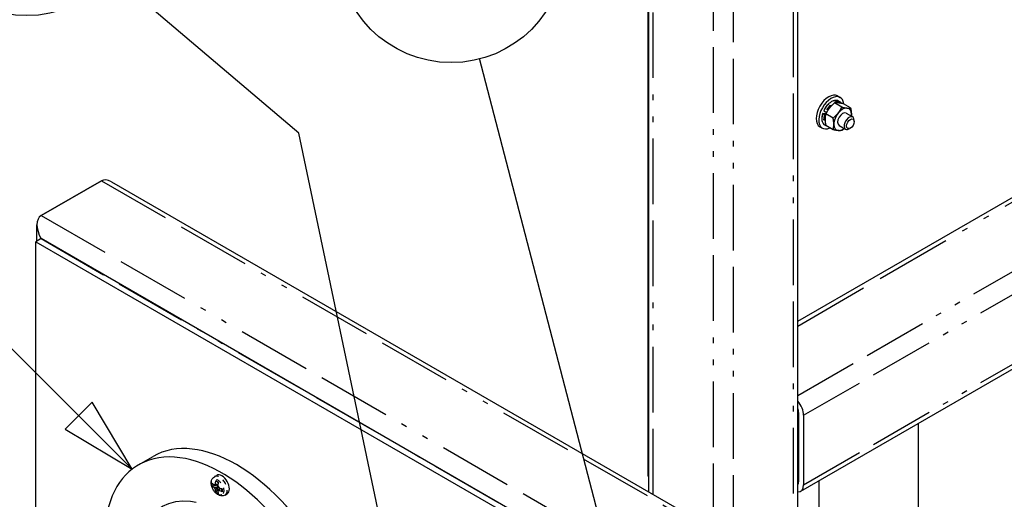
# Model space of a CAD drawing. Header units: inches. Extents: x 3 to 360, y 8 to 227.
# Tile 23 of 98: x 33 to 50, y 145 to 153. Entities that reach past the tile are written whole.
import ezdxf

# ---------------------------------------------------------------- set-up
doc = ezdxf.new("R2010")
doc.units = ezdxf.units.IN
doc.header["$LTSCALE"] = 10.666667
doc.header["$MEASUREMENT"] = 0
doc.linetypes.add('DOUBLE_DASH_DOUBLE_DOT', pattern=[0.74, 0.24, -0.06, 0.24, -0.06, 0.01, -0.06, 0.01, -0.06])
doc.layers.get('0').update_dxf_attribs({"lineweight": 25})
doc.layers.add('DIMEN', color=7, linetype='Continuous', lineweight=25)
doc.layers.add('PHANTOM', color=7, linetype='DOUBLE_DASH_DOUBLE_DOT', lineweight=25)
doc.styles.add('Current-ANSI', font='arial.ttf')

# ---------------------------------------------------------------- blocks, each defined once
blk = doc.blocks.new('Balloon2')
at = {"layer": 'DIMEN', "linetype": 'Continuous', "lineweight": 25}
for p, q in [((3.1935, 13.7201), (2.948, 13.9656)), ((3.2156, 13.7422), (3.1714, 13.698)), ((3.2819, 13.6318), (3.2156, 13.7422)), ((3.1935, 13.7201), (3.2819, 13.6318)), ((3.1714, 13.698), (3.2819, 13.6318))]:
    blk.add_line(p, q, dxfattribs=at)
at = {"layer": 'DIMEN', "linetype": 'Continuous', "lineweight": 25, "flags": 128}
blk.add_lwpolyline([(3.1714, 13.698), (3.2819, 13.6318), (3.2156, 13.7422), (3.1714, 13.698)], dxfattribs=at)
at = {"layer": 'DIMEN'}
blk.add_circle((2.816, 14.0977), 0.1875, dxfattribs=at)
blk.add_solid([(3.1714, 13.698), (3.2819, 13.6318), (3.2156, 13.7422), (3.1714, 13.698)], dxfattribs=at)
at = {"layer": 'DIMEN', "insert": (2.816, 14.0987), "char_height": 0.125, "attachment_point": 5, "style": 'Current-ANSI'}
blk.add_mtext('3', dxfattribs=at)
blk = doc.blocks.new('Balloon4')
at = {"layer": 'DIMEN', "linetype": 'Continuous', "lineweight": 25}
for p, q in [((3.557, 14.1868), (3.2509, 14.4473)), ((3.6957, 13.5289), (3.557, 14.1868)), ((3.7263, 13.5353), (3.6652, 13.5224)), ((3.7215, 13.4066), (3.7263, 13.5353)), ((3.6652, 13.5224), (3.7215, 13.4066)), ((3.6957, 13.5289), (3.7215, 13.4066))]:
    blk.add_line(p, q, dxfattribs=at)
at = {"layer": 'DIMEN', "linetype": 'Continuous', "lineweight": 25, "flags": 128}
blk.add_lwpolyline([(3.6652, 13.5224), (3.7215, 13.4066), (3.7263, 13.5353), (3.6652, 13.5224)], dxfattribs=at)
at = {"layer": 'DIMEN'}
blk.add_circle((3.1082, 14.5688), 0.1875, dxfattribs=at)
blk.add_solid([(3.6652, 13.5224), (3.7215, 13.4066), (3.7263, 13.5353), (3.6652, 13.5224)], dxfattribs=at)
at = {"layer": 'DIMEN', "insert": (3.1082, 14.5698), "char_height": 0.125, "attachment_point": 5, "style": 'Current-ANSI'}
blk.add_mtext('3', dxfattribs=at)
blk = doc.blocks.new('Balloon5')
at = {"layer": 'DIMEN', "linetype": 'Continuous', "lineweight": 25}
for p, q in [((4.1232, 13.2812), (3.8559, 14.3103)), ((4.1534, 13.2891), (4.093, 13.2734)), ((4.1546, 13.1603), (4.1534, 13.2891)), ((4.093, 13.2734), (4.1546, 13.1603)), ((4.1232, 13.2812), (4.1546, 13.1603))]:
    blk.add_line(p, q, dxfattribs=at)
at = {"layer": 'DIMEN', "linetype": 'Continuous', "lineweight": 25, "flags": 128}
blk.add_lwpolyline([(4.093, 13.2734), (4.1546, 13.1603), (4.1534, 13.2891), (4.093, 13.2734)], dxfattribs=at)
at = {"layer": 'DIMEN'}
blk.add_circle((3.8089, 14.4911), 0.1875, dxfattribs=at)
blk.add_solid([(4.093, 13.2734), (4.1546, 13.1603), (4.1534, 13.2891), (4.093, 13.2734)], dxfattribs=at)
at = {"layer": 'DIMEN', "insert": (3.8089, 14.4921), "char_height": 0.125, "attachment_point": 5, "style": 'Current-ANSI'}
blk.add_mtext('50', dxfattribs=at)

msp = doc.modelspace()

# ---------------------------------------------------------------- linework, layer by layer
for p, q in [((44.091, 159.576), (44.091, 145.287)), ((44.113, 145.002), (44.113, 159.563)), ((46.735, 143.488), (46.735, 158.05)), ((46.735, 148.013), (55.375, 153.001)), ((47.436, 151.984), (47.482, 151.957)), ((47.511, 151.786), (47.384, 151.86)), ((47.454, 151.894), (47.485, 151.876)), ((47.665, 151.772), (47.538, 151.846)), ((47.23, 151.67), (47.174, 151.675)), ((47.175, 151.671), (47.206, 151.654)), ((47.194, 151.721), (47.225, 151.703)), ((47.218, 151.649), (47.224, 151.649)), ((47.356, 151.594), (47.229, 151.667)), ((47.245, 151.698), (47.237, 151.699)), ((47.587, 151.68), (47.703, 151.614)), ((47.211, 151.472), (47.229, 151.462)), ((47.356, 151.388), (47.229, 151.461)), ((47.462, 151.464), (47.578, 151.397)), ((47.729, 151.531), (47.729, 151.556)), ((47.124, 151.443), (47.17, 151.416)), ((47.662, 151.416), (47.64, 151.403)), ((46.786, 145.016), (56.686, 150.731)), ((33.403, 149.876), (34.464, 150.489)), ((34.464, 150.489), (33.403, 149.876)), ((34.641, 150.471), (51.508, 140.733)), ((33.33, 149.426), (33.33, 149.714)), ((33.403, 149.468), (33.308, 149.413)), ((33.308, 130.225), (33.308, 149.413)), ((33.308, 149.413), (49.925, 139.819)), ((50.02, 139.874), (33.403, 149.468)), ((46.75, 146.406), (46.75, 145.181)), ((46.838, 146.355), (46.838, 145.13)), ((48.863, 144.553), (48.863, 146.215)), ((35.121, 145.482), (35.375, 145.629)), ((36.456, 145.271), (36.496, 145.294)), ((44.091, 145.287), (44.113, 145.275)), ((36.527, 145.103), (36.415, 145.11)), ((36.523, 145.163), (36.483, 145.198)), ((36.483, 144.993), (36.532, 145.094)), ((36.504, 145.133), (36.519, 145.141)), ((36.529, 145.098), (36.504, 145.084)), ((36.547, 145.059), (36.561, 145.068)), ((36.593, 145.007), (36.582, 145.06)), ((47.113, 144.553), (47.113, 145.204)), ((36.643, 144.948), (36.683, 144.971))]:
    msp.add_line(p, q)
for centre, major_axis, start_param, end_param in [((47.28, 151.713), (-0.156, -0.271), 3.141593, 6.283185), ((47.326, 151.687), (-0.156, -0.271), 2.466659, 6.958119), ((47.326, 151.687), (0.07, 0.122), 1.80016, 1.95049), ((47.525, 151.572), (-0.109, -0.189), 4.45059, 5.497787), ((47.525, 151.572), (-0.062, -0.108), 3.141593, 6.283185), ((47.525, 151.572), (0.109, 0.189), 0.261799, 1.308997), ((47.525, 151.572), (0.109, 0.189), 5.497787, 6.544985), ((47.525, 151.572), (0.109, 0.189), 5.320635, 5.497787), ((47.525, 151.572), (-0.109, -0.189), 5.497787, 6.544985), ((47.64, 151.505), (0.063, 0.108), 5.497787, 10.210176), ((47.525, 151.572), (-0.109, -0.189), 0.261799, 0.962551), ((34.641, 150.182), (-0.177, 0.306), 5.497787, 6.283185), ((34.641, 150.182), (-0.177, 0.306), 5.497787, 6.283185), ((33.58, 149.57), (-0.177, 0.306), 0, 1.570796), ((33.58, 149.57), (-0.177, 0.306), 0, 1.570796), ((46.661, 146.457), (0.125, -0.217), 0.785398, 1.929116), ((46.661, 146.457), (0.062, -0.108), 0.785398, 1.379901), ((36.844, 143.085), (-1.469, 2.544), 3.141593, 6.283185), ((36.589, 142.938), (-1.469, 2.544), 1.365102, 7.561301), ((36.589, 145.133), (-0.093, 0.162), 3.141593, 6.283185), ((36.496, 145.079), (-0.0332, 0.0576), 5.965816, 6.600555), ((36.496, 145.079), (-0.0333, 0.0576), 1.253427, 1.888166), ((36.496, 145.079), (0.0332, -0.0576), 1.253427, 1.888166), ((46.661, 145.232), (0.063, -0.108), 0.190895, 0.785398), ((46.661, 145.232), (0.125, -0.217), 5.924866, 7.068583), ((36.496, 145.079), (0.0332, -0.0576), 5.965816, 6.600555)]:
    msp.add_ellipse(centre, major_axis=major_axis, ratio=0.57735, start_param=start_param, end_param=end_param)
msp.add_ellipse((47.662, 151.493), major_axis=(0.0469, 0.0812), ratio=0.57735)
for points, knots in [([(47.454, 151.894), (47.441, 151.901), (47.426, 151.905), (47.394, 151.907), (47.376, 151.903), (47.34, 151.89), (47.321, 151.879), (47.284, 151.851), (47.266, 151.835), (47.233, 151.796), (47.218, 151.775), (47.2, 151.743), (47.196, 151.733), (47.191, 151.724)], [4.45059, 4.45059, 4.45059, 4.45059, 4.748787, 4.748787, 5.060456, 5.060456, 5.385255, 5.385255, 5.711462, 5.711462, 6.036615, 6.036615, 6.169255, 6.169255, 6.169255, 6.169255]), ([(47.172, 151.674), (47.166, 151.657), (47.162, 151.639), (47.158, 151.606), (47.157, 151.589), (47.159, 151.559), (47.162, 151.544), (47.17, 151.518), (47.176, 151.506), (47.191, 151.486), (47.2, 151.478), (47.211, 151.472)], [0.113828, 0.113828, 0.113828, 0.113828, 0.352862, 0.352862, 0.591896, 0.591896, 0.83093, 0.83093, 1.069963, 1.069963, 1.308997, 1.308997, 1.308997, 1.308997]), ([(47.175, 151.671), (47.174, 151.672), (47.173, 151.672), (47.172, 151.673), (47.172, 151.674), (47.172, 151.674), (47.172, 151.674), (47.173, 151.675), (47.173, 151.675), (47.174, 151.675)], [0.13714048, 0.13714048, 0.13714048, 0.13714048, 0.14566496, 0.14566496, 0.15421696, 0.15421696, 0.16280373, 0.16280373, 0.17142171, 0.17142171, 0.17142171, 0.17142171]), ([(47.191, 151.724), (47.191, 151.724), (47.191, 151.724), (47.191, 151.723), (47.191, 151.723), (47.192, 151.722), (47.193, 151.722), (47.194, 151.721)], [0.11642055, 0.11642055, 0.11642055, 0.11642055, 0.12006401, 0.12006401, 0.12861601, 0.12861601, 0.13714048, 0.13714048, 0.13714048, 0.13714048]), ([(47.218, 151.649), (47.217, 151.649), (47.216, 151.65), (47.214, 151.65), (47.213, 151.65), (47.211, 151.651), (47.21, 151.652), (47.208, 151.653), (47.206, 151.653), (47.206, 151.654)], [0.10285926, 0.10285926, 0.10285926, 0.10285926, 0.11147724, 0.11147724, 0.12006401, 0.12006401, 0.12861601, 0.12861601, 0.13714048, 0.13714048, 0.13714048, 0.13714048]), ([(47.225, 151.703), (47.226, 151.703), (47.227, 151.702), (47.229, 151.701), (47.23, 151.701), (47.232, 151.7), (47.233, 151.7), (47.235, 151.699), (47.236, 151.699), (47.237, 151.699)], [0.13714048, 0.13714048, 0.13714048, 0.13714048, 0.14566496, 0.14566496, 0.15421696, 0.15421696, 0.16280373, 0.16280373, 0.17142171, 0.17142171, 0.17142171, 0.17142171]), ([(36.643, 144.948), (36.632, 144.942), (36.62, 144.938), (36.595, 144.934), (36.581, 144.934), (36.554, 144.939), (36.539, 144.944), (36.509, 144.959), (36.494, 144.971), (36.466, 144.997), (36.453, 145.013), (36.431, 145.047), (36.422, 145.065), (36.408, 145.102), (36.403, 145.121), (36.399, 145.16), (36.4, 145.179), (36.408, 145.215), (36.415, 145.231), (36.435, 145.256), (36.445, 145.265), (36.456, 145.271)], [2.356194, 2.356194, 2.356194, 2.356194, 2.56934, 2.56934, 2.802033, 2.802033, 3.092675, 3.092675, 3.453425, 3.453425, 3.831343, 3.831343, 4.203717, 4.203717, 4.578386, 4.578386, 4.954991, 4.954991, 5.273462, 5.273462, 5.497787, 5.497787, 5.497787, 5.497787]), ([(36.415, 145.11), (36.414, 145.119), (36.414, 145.127), (36.414, 145.135), (36.414, 145.143), (36.414, 145.151), (36.415, 145.159)], [-0.073398, -0.073398, -0.073398, -0.073398, 0, 0, 0, 0.073398, 0.073398, 0.073398, 0.073398]), ([(36.415, 145.159), (36.419, 145.154), (36.424, 145.15), (36.437, 145.139), (36.446, 145.133), (36.454, 145.128)], [-0.3031973, -0.3031973, -0.3031973, -0.3031973, -0.2356694, -0.2356694, -0.1417473, -0.1417473, -0.1417473, -0.1417473]), ([(36.454, 145.079), (36.446, 145.084), (36.437, 145.09), (36.424, 145.101), (36.419, 145.105), (36.415, 145.11)], [0.1417473, 0.1417473, 0.1417473, 0.1417473, 0.2356694, 0.2356694, 0.3031973, 0.3031973, 0.3031973, 0.3031973]), ([(36.475, 145.14), (36.475, 145.15), (36.476, 145.161), (36.479, 145.181), (36.481, 145.19), (36.483, 145.198)], [0.1417473, 0.1417473, 0.1417473, 0.1417473, 0.2356694, 0.2356694, 0.3031973, 0.3031973, 0.3031973, 0.3031973]), ([(36.483, 144.993), (36.481, 144.999), (36.479, 145.005), (36.476, 145.022), (36.475, 145.033), (36.475, 145.043)], [-0.3031973, -0.3031973, -0.3031973, -0.3031973, -0.2356694, -0.2356694, -0.1417473, -0.1417473, -0.1417473, -0.1417473]), ([(36.483, 145.198), (36.49, 145.195), (36.497, 145.191), (36.503, 145.187), (36.51, 145.183), (36.517, 145.179), (36.525, 145.174)], [-0.073398, -0.073398, -0.073398, -0.073398, 0, 0, 0, 0.073398, 0.073398, 0.073398, 0.073398]), ([(36.525, 145.174), (36.523, 145.166), (36.521, 145.157), (36.518, 145.137), (36.517, 145.125), (36.517, 145.115)], [-0.3031973, -0.3031973, -0.3031973, -0.3031973, -0.2356694, -0.2356694, -0.1417473, -0.1417473, -0.1417473, -0.1417473]), ([(36.538, 145.079), (36.547, 145.074), (36.557, 145.069), (36.576, 145.062), (36.585, 145.059), (36.593, 145.056)], [0.1417473, 0.1417473, 0.1417473, 0.1417473, 0.2356694, 0.2356694, 0.3031973, 0.3031973, 0.3031973, 0.3031973]), ([(36.593, 145.056), (36.593, 145.048), (36.593, 145.039), (36.593, 145.031), (36.593, 145.023), (36.593, 145.015), (36.593, 145.007)], [-0.073398, -0.073398, -0.073398, -0.073398, 0, 0, 0, 0.073398, 0.073398, 0.073398, 0.073398]), ([(36.525, 144.968), (36.517, 144.972), (36.51, 144.975), (36.503, 144.979), (36.497, 144.983), (36.49, 144.988), (36.483, 144.993)], [-0.073398, -0.073398, -0.073398, -0.073398, 0, 0, 0, 0.073398, 0.073398, 0.073398, 0.073398]), ([(36.517, 145.018), (36.517, 145.008), (36.518, 144.998), (36.521, 144.981), (36.523, 144.974), (36.525, 144.968)], [0.1417473, 0.1417473, 0.1417473, 0.1417473, 0.2356694, 0.2356694, 0.3031973, 0.3031973, 0.3031973, 0.3031973]), ([(36.593, 145.007), (36.585, 145.01), (36.576, 145.013), (36.557, 145.02), (36.547, 145.025), (36.538, 145.03)], [-0.3031973, -0.3031973, -0.3031973, -0.3031973, -0.2356694, -0.2356694, -0.1417473, -0.1417473, -0.1417473, -0.1417473])]:
    msp.add_open_spline(points, degree=3, knots=knots)
for points, weights in [([(47.384, 151.86), (47.328, 151.816), (47.293, 151.771)], [1.10906450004, 1.0930923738, 1]), ([(47.447, 151.861), (47.411, 151.864), (47.384, 151.86)], [1, 1.0930923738, 1.10906450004]), ([(47.538, 151.846), (47.483, 151.858), (47.447, 151.861)], [1.10906450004, 1.0930923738, 1]), ([(47.229, 151.667), (47.215, 151.62), (47.215, 151.572)], [1.10906450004, 1.0930923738, 1]), ([(47.293, 151.771), (47.257, 151.727), (47.229, 151.667)], [1, 1.0930923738, 1.10906450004]), ([(47.356, 151.594), (47.411, 151.637), (47.447, 151.682)], [1.10906450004, 1.0930923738, 1]), ([(47.447, 151.682), (47.483, 151.727), (47.511, 151.786)], [1, 1.0930923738, 1.10906450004]), ([(47.511, 151.786), (47.566, 151.775), (47.602, 151.771)], [1.10906450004, 1.0930923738, 1]), ([(47.602, 151.771), (47.638, 151.768), (47.665, 151.772)], [1, 1.0930923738, 1.10906450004]), ([(47.665, 151.772), (47.679, 151.709), (47.679, 151.661)], [1.10906450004, 1.0930923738, 1]), ([(47.679, 151.661), (47.679, 151.644), (47.678, 151.628)], [1, 1.03115890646, 1.05367799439]), ([(47.215, 151.572), (47.215, 151.524), (47.229, 151.461)], [1, 1.0930923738, 1.10906450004]), ([(47.37, 151.483), (47.37, 151.531), (47.356, 151.594)], [1, 1.0930923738, 1.10906450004]), ([(47.356, 151.388), (47.37, 151.435), (47.37, 151.483)], [1.10906450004, 1.0930923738, 1]), ([(47.447, 151.373), (47.411, 151.376), (47.356, 151.388)], [1, 1.0930923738, 1.10906450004]), ([(47.511, 151.374), (47.483, 151.37), (47.447, 151.373)], [1.10906450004, 1.0930923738, 1]), ([(47.554, 151.411), (47.535, 151.393), (47.511, 151.374)], [1.08079044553, 1.10215132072, 1.10906450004]), ([(36.504, 145.133), (36.486, 145.132), (36.454, 145.128)], [1.33238695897, 1.19861711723, 1]), ([(36.454, 145.079), (36.486, 145.083), (36.504, 145.084)], [1, 1.19861711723, 1.33238695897]), ([(36.475, 145.14), (36.495, 145.136), (36.504, 145.133)], [1, 1.19861711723, 1.33238695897]), ([(36.504, 145.084), (36.495, 145.069), (36.475, 145.043)], [1.33238695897, 1.19861711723, 1]), ([(36.517, 145.018), (36.537, 145.044), (36.547, 145.059)], [1, 1.19861711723, 1.33238695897]), ([(36.547, 145.059), (36.545, 145.049), (36.538, 145.03)], [1.33238695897, 1.19861711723, 1])]:
    msp.add_rational_spline(points, weights, degree=2)
msp.add_open_spline([(47.485, 151.876), (47.496, 151.87), (47.505, 151.861), (47.513, 151.851)], degree=3)
at = {"layer": 'PHANTOM', "ltscale": 0.451874}
for p, q in [((44.187, 144.96), (44.187, 159.521)), ((45.247, 144.347), (45.247, 158.909)), ((45.601, 144.143), (45.601, 158.705)), ((46.661, 143.531), (46.661, 158.092))]:
    msp.add_line(p, q, dxfattribs=at)
at = {"layer": 'PHANTOM', "ltscale": 0.523499}
msp.add_line((46.735, 147.928), (55.5, 152.989), dxfattribs=at)
at = {"layer": 'PHANTOM', "ltscale": 0.440132}
msp.add_line((46.735, 146.703), (56.561, 152.377), dxfattribs=at)
at = {"layer": 'PHANTOM', "ltscale": 0.443412}
for p, q in [((46.838, 146.355), (56.738, 152.07)), ((46.838, 145.13), (56.738, 150.846))]:
    msp.add_line(p, q, dxfattribs=at)
at = {"layer": 'PHANTOM', "ltscale": 0.506757}
for p, q in [((34.464, 150.489), (51.434, 140.691)), ((33.403, 149.876), (50.374, 140.078))]:
    msp.add_line(p, q, dxfattribs=at)
at = {"layer": 'PHANTOM', "ltscale": 0.496199}
msp.add_line((33.403, 149.468), (50.02, 139.874), dxfattribs=at)
at = {"layer": 'PHANTOM', "ltscale": 0.000969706}
for p, q in [((46.75, 146.406), (46.735, 146.397)), ((46.735, 145.173), (46.75, 145.181))]:
    msp.add_line(p, q, dxfattribs=at)
at = {"layer": 'PHANTOM', "ltscale": 0.020795}
for centre in [(47.332, 151.683), (47.363, 151.665)]:
    msp.add_ellipse(centre, major_axis=(0.122, 0.211), ratio=0.57735, start_param=0, end_param=1.720451, dxfattribs=at)
at = {"layer": 'PHANTOM', "ltscale": 0.021605}
msp.add_ellipse((47.37, 151.661), major_axis=(0.117, 0.203), ratio=0.57735, start_param=6.142928, end_param=7.999272, dxfattribs=at)
at = {"layer": 'PHANTOM', "ltscale": 0.014436}
msp.add_ellipse((47.332, 151.683), major_axis=(-0.122, -0.211), ratio=0.57735, start_param=5.086333, end_param=6.283185, dxfattribs=at)
at = {"layer": 'PHANTOM', "ltscale": 0.013024}
msp.add_ellipse((47.363, 151.665), major_axis=(-0.122, -0.211), ratio=0.57735, start_param=5.086333, end_param=6.166935, dxfattribs=at)
at = {"layer": 'PHANTOM', "ltscale": 0.010425}
msp.add_ellipse((47.37, 151.661), major_axis=(-0.117, -0.203), ratio=0.57735, start_param=5.090698, end_param=5.99091, dxfattribs=at)
at = {"layer": 'PHANTOM', "ltscale": 0.048218}
msp.add_ellipse((36.512, 145.088), major_axis=(0.077, -0.134), ratio=0.57735, dxfattribs=at)
at = {"layer": 'PHANTOM', "ltscale": 0.029124}
msp.add_ellipse((36.55, 145.11), major_axis=(-0.093, 0.162), ratio=0.57735, start_param=3.141593, end_param=6.283185, dxfattribs=at)
at = {"layer": 'PHANTOM', "ltscale": 0.554886}
msp.add_ellipse((36.589, 142.938), major_axis=(1.046, -1.811), ratio=0.57735, dxfattribs=at)

# ---------------------------------------------------------------- block references
at = {"layer": 'DIMEN', "xscale": 10.66666666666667, "yscale": 10.66666666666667, "zscale": 10.66666666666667}
for name in ['Balloon4', 'Balloon5', 'Balloon2']:
    msp.add_blockref(name, (0, 0), dxfattribs=at)

doc.saveas('drawing.dxf')
